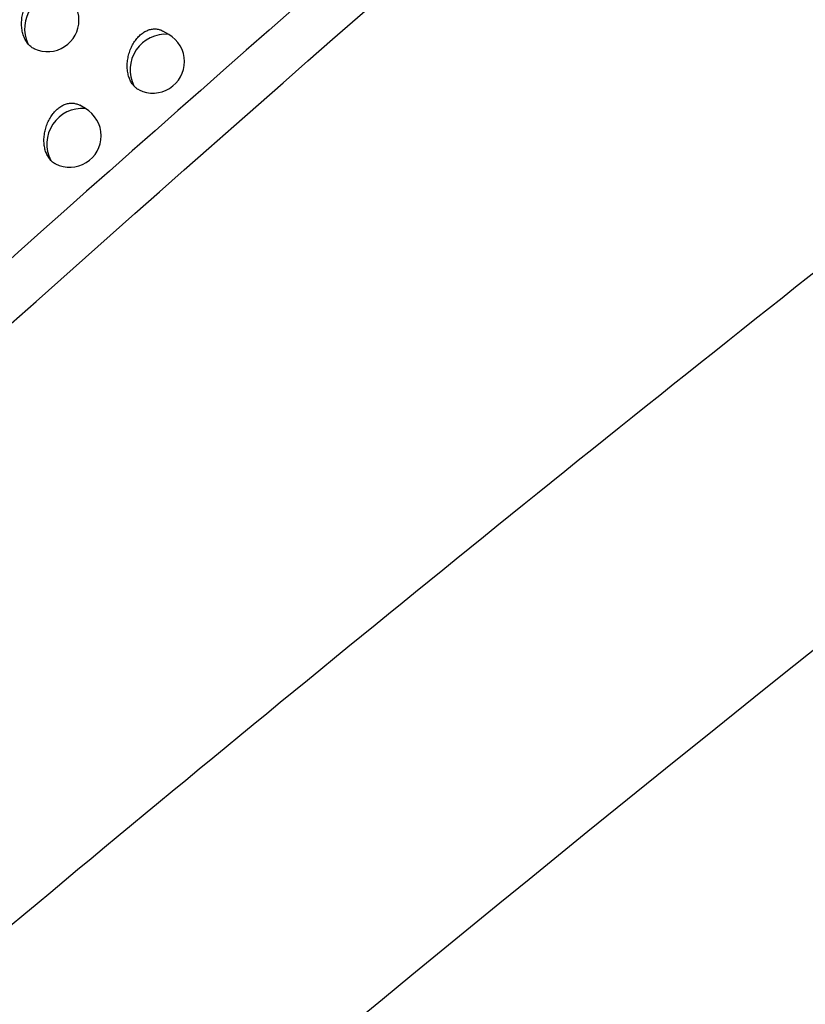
# Model space of a CAD drawing. Header units: millimetres. Extents: x -0.41 to 0.79, y -0.23 to 0.59.
# Tile 45 of 83: x 0.6535 to 0.666, y -0.0744 to -0.0588. Entities that reach past the tile are written whole.
import ezdxf

# ---------------------------------------------------------------- set-up
doc = ezdxf.new("R2010")
doc.units = ezdxf.units.MM

msp = doc.modelspace()

# ---------------------------------------------------------------- linework, layer by layer
at = {"color": 7, "linetype": 'Continuous', "lineweight": 25}
for p, q in [((0.6558743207, -0.0590221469), (0.6557834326, -0.0589696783)), ((0.6545526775, -0.0602004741), (0.6544635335, -0.0601490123))]:
    msp.add_line(p, q, dxfattribs=at)
at = {"color": 9, "linetype": 'Continuous', "lineweight": 25}
for centre, radius, start, end in [((0.6541590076, -0.058933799), 0.0005711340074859, 85.8159796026, 204.3701154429), ((0.6558291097, -0.0595874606), 0.0005671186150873, 85.4274933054, 206.5932352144), ((0.6545064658, -0.0607644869), 0.000565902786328, 85.3159976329, 207.2409167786)]:
    msp.add_arc(centre, radius, start, end, dxfattribs=at)
at = {"color": 7, "linetype": 'Continuous', "lineweight": 25}
for centre, start, end in [((0.6539506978, -0.0587972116), 0, 60.0026882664), ((0.6539506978, -0.0587972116), 245.486814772, 0), ((0.655624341, -0.0594551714), 0, 60.0026882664), ((0.655624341, -0.0594551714), 243.8395918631, 0), ((0.6543026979, -0.0606334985), 0, 60.0026882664), ((0.6543026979, -0.0606334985), 243.4522848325, 0)]:
    msp.add_arc(centre, 0.0005, start, end, dxfattribs=at)
for points, knots in [([(0.6308660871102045, -0.0929135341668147), (0.6353531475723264, -0.0887896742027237), (0.639867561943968, -0.0847546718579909), (0.6489382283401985, -0.0768749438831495), (0.6534953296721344, -0.0730287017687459), (0.6626535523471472, -0.0655243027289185), (0.6672565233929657, -0.0618646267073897), (0.6764874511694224, -0.0547461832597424), (0.681117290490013, -0.0512861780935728), (0.6904066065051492, -0.0445662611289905), (0.6950680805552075, -0.0413031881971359), (0.7043952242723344, -0.0349923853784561), (0.7090632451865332, -0.0319432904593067), (0.7230807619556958, -0.0231142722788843), (0.7324423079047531, -0.0176492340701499), (0.7418254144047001, -0.0126182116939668)], [0, 0, 0, 0, 0.125, 0.125, 0.2500000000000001, 0.2500000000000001, 0.3750000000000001, 0.3750000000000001, 0.5000000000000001, 0.5000000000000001, 0.6250000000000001, 0.6250000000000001, 0.7500000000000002, 0.7500000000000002, 1, 1, 1, 1]), ([(0.7421379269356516, -0.0180370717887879), (0.7343330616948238, -0.022246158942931), (0.7265243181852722, -0.0267632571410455), (0.7085664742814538, -0.0378559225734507), (0.6984268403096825, -0.0446400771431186), (0.6782700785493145, -0.0591704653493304), (0.6682529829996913, -0.0669166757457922), (0.6502903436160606, -0.0817641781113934), (0.6423109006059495, -0.0887108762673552), (0.6344165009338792, -0.0959373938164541)], [3.109241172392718, 3.109241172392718, 3.109241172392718, 3.109241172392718, 3.17595934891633, 3.17595934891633, 3.2629390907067, 3.2629390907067, 3.349918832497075, 3.349918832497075, 3.420469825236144, 3.420469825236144, 3.420469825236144, 3.420469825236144]), ([(0.6400296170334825, -0.0607662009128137), (0.6408729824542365, -0.0602066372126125), (0.6425531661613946, -0.0590918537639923), (0.6450644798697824, -0.0574369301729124), (0.6475567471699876, -0.0558026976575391), (0.6500300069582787, -0.054189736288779), (0.6524842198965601, -0.0525976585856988), (0.6549193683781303, -0.0510263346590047), (0.6573354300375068, -0.0494755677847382), (0.6597323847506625, -0.0479451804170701), (0.6621102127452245, -0.0464349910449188), (0.6644688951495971, -0.0449448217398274), (0.666808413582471, -0.0434744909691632), (0.6691287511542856, -0.0420238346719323), (0.6714298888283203, -0.0405926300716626), (0.6737118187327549, -0.0391808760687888), (0.6759744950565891, -0.0377877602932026), (0.6774767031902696, -0.036868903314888), (0.6782245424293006, -0.0364114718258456)], [0, 0, 0, 0, 0.0663551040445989, 0.132195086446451, 0.1975202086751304, 0.2623307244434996, 0.3266268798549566, 0.3904089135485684, 0.4536770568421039, 0.5164315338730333, 0.5786725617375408, 0.6404003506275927, 0.7016151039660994, 0.7623170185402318, 0.8225062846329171, 0.8821830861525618, 0.9413476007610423, 1, 1, 1, 1]), ([(0.6408982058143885, -0.0648598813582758), (0.6413500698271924, -0.0645041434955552), (0.6440825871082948, -0.0623529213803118), (0.6488383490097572, -0.0587664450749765), (0.6551977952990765, -0.0542179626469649), (0.6592883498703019, -0.0515120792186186), (0.6613344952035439, -0.0501585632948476)], [0, 0, 0, 0, 0.0673373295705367, 0.4072030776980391, 0.7034757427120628, 0.9999999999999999, 0.9999999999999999, 0.9999999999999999, 0.9999999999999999]), ([(0.6536387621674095, -0.0591694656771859), (0.6536337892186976, -0.0591630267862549), (0.6536238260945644, -0.0591501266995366), (0.6536101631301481, -0.059128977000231), (0.6535974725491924, -0.0591065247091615), (0.6535844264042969, -0.059079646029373), (0.6535716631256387, -0.0590478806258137), (0.6535599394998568, -0.0590105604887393), (0.6535506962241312, -0.0589710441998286), (0.6535441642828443, -0.0589299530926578), (0.6535404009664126, -0.0588877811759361), (0.6535393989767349, -0.0588446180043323), (0.6535412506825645, -0.058800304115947), (0.653545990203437, -0.0587559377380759), (0.6535534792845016, -0.0587120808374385), (0.653563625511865, -0.058668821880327), (0.6535766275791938, -0.0586256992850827), (0.653592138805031, -0.0585841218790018), (0.6536098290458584, -0.0585445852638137), (0.6536295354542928, -0.0585071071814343), (0.6536516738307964, -0.0584710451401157), (0.6536755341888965, -0.0584376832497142), (0.653700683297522, -0.0584073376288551), (0.6537269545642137, -0.0583799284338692), (0.6537549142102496, -0.0583549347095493), (0.653783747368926, -0.0583331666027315), (0.6538130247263, -0.058314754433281), (0.653842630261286, -0.0582995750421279), (0.6538730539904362, -0.0582874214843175), (0.6539036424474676, -0.0582786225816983), (0.6539340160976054, -0.0582731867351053), (0.6539641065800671, -0.0582710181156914), (0.6539941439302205, -0.0582721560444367), (0.6540237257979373, -0.0582766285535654), (0.6540524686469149, -0.0582844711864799), (0.6540788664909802, -0.0582946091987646), (0.654095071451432, -0.0583036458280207), (0.6541024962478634, -0.0583077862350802)], [0, 0, 0, 0, 0.0214272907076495, 0.0429288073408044, 0.064657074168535, 0.0864616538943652, 0.1167308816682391, 0.1472054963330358, 0.1783261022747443, 0.2096695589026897, 0.2403017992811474, 0.2711485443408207, 0.3026781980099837, 0.3344469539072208, 0.3647633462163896, 0.3952986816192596, 0.4265372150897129, 0.458024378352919, 0.487446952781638, 0.5170849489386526, 0.5474149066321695, 0.5779891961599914, 0.606374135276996, 0.6349642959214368, 0.6642077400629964, 0.693679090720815, 0.7213884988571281, 0.7492919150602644, 0.7778049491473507, 0.8065272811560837, 0.8342088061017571, 0.8620775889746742, 0.8905285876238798, 0.9191770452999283, 0.9474580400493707, 0.9759262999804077, 1, 1, 1, 1]), ([(0.6553219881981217, -0.0598413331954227), (0.6553156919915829, -0.0598339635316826), (0.655303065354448, -0.0598191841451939), (0.6552860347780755, -0.0597941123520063), (0.6552704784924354, -0.0597669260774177), (0.6552562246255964, -0.0597365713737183), (0.6552436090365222, -0.0597031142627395), (0.6552329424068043, -0.0596663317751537), (0.6552247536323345, -0.0596273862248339), (0.6552192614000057, -0.0595869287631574), (0.655216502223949, -0.0595454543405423), (0.655216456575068, -0.0595030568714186), (0.65521921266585, -0.0594595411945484), (0.6552247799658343, -0.0594159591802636), (0.6552330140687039, -0.0593728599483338), (0.6552438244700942, -0.0593303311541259), (0.6552574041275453, -0.0592879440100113), (0.6552734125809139, -0.0592469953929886), (0.6552915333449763, -0.059207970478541), (0.655311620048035, -0.0591708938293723), (0.655334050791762, -0.059135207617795), (0.6553581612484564, -0.0591020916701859), (0.6553835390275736, -0.0590718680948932), (0.6554100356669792, -0.05904447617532), (0.6554381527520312, -0.0590194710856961), (0.6554671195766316, -0.0589976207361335), (0.6554965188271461, -0.0589790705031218), (0.6555262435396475, -0.0589637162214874), (0.6555567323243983, -0.0589513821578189), (0.6555873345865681, -0.0589424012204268), (0.6556176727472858, -0.0589367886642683), (0.655647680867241, -0.058934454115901), (0.655677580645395, -0.0589354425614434), (0.6557069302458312, -0.0589397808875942), (0.655735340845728, -0.0589475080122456), (0.6557609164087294, -0.0589573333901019), (0.65577641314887, -0.0589660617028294), (0.6557832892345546, -0.0589699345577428)], [0, 0, 0, 0, 0.0260241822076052, 0.0521898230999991, 0.0787935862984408, 0.1055462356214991, 0.1350194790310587, 0.1646936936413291, 0.1950004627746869, 0.2255255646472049, 0.2552737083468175, 0.2852299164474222, 0.315847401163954, 0.3466958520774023, 0.3761883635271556, 0.4058922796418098, 0.436272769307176, 0.4668913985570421, 0.4956797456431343, 0.5246766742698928, 0.5543411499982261, 0.5842403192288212, 0.6122115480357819, 0.6403833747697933, 0.669192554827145, 0.6982236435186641, 0.7256619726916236, 0.7532920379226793, 0.7815249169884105, 0.809964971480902, 0.8373881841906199, 0.8649977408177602, 0.8931881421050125, 0.9215761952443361, 0.9494886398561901, 0.977587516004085, 1, 1, 1, 1]), ([(0.6537432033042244, -0.0592517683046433), (0.6537410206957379, -0.0592508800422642), (0.6537202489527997, -0.0592424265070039), (0.6536924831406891, -0.0592232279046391), (0.6536605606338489, -0.059195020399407), (0.6536460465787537, -0.0591780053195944), (0.6536387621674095, -0.0591694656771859)], [0, 0, 0, 0, 0.0546556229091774, 0.520154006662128, 0.7591716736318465, 1, 1, 1, 1]), ([(0.6554039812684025, -0.0599034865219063), (0.6553991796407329, -0.0599012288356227), (0.6553880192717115, -0.0598959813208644), (0.6553654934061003, -0.0598813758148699), (0.6553426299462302, -0.059863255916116), (0.6553271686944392, -0.0598468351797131), (0.6553219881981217, -0.0598413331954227)], [0, 0, 0, 0, 0.157861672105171, 0.3669161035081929, 0.7878768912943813, 1, 1, 1, 1]), ([(0.6540033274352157, -0.0610235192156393), (0.6539966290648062, -0.0610159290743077), (0.653983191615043, -0.061000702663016), (0.6539651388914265, -0.0609745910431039), (0.6539487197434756, -0.0609460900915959), (0.6539340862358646, -0.0609147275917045), (0.6539214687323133, -0.0608807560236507), (0.6539110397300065, -0.0608440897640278), (0.6539030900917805, -0.0608052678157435), (0.653897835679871, -0.0607649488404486), (0.6538953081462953, -0.0607236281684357), (0.6538954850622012, -0.0606814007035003), (0.6538984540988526, -0.060638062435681), (0.6539042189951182, -0.0605946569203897), (0.6539126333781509, -0.0605517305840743), (0.6539236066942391, -0.0605093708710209), (0.6539373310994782, -0.0604671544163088), (0.6539534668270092, -0.0604263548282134), (0.6539716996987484, -0.0603874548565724), (0.6539918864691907, -0.0603504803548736), (0.6540143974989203, -0.0603148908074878), (0.6540385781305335, -0.0602818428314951), (0.6540640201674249, -0.0602516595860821), (0.6540905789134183, -0.060224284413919), (0.6541187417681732, -0.0601992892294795), (0.6541477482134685, -0.0601774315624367), (0.6541771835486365, -0.0601588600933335), (0.6542069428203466, -0.0601434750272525), (0.6542374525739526, -0.0601311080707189), (0.6542680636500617, -0.0601220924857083), (0.6542983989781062, -0.0601164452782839), (0.6543283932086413, -0.060114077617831), (0.6543582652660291, -0.0601150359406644), (0.6543875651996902, -0.0601193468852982), (0.6544159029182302, -0.060127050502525), (0.6544412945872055, -0.0601368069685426), (0.6544566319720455, -0.0601454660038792), (0.6544633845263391, -0.060149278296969)], [0, 0, 0, 0, 0.0272938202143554, 0.0547535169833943, 0.0827293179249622, 0.1108810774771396, 0.140147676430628, 0.1696140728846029, 0.1997094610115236, 0.2300219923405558, 0.2595421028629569, 0.2892686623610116, 0.3196511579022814, 0.350262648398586, 0.3795369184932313, 0.4090207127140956, 0.4391745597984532, 0.469564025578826, 0.4981731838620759, 0.5269891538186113, 0.5564664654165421, 0.5861760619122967, 0.6140166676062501, 0.6420565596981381, 0.6707293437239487, 0.6996223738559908, 0.7269637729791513, 0.7544961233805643, 0.7826288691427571, 0.8109679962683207, 0.8382994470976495, 0.8658167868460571, 0.8939138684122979, 0.9222083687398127, 0.9500057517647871, 0.9779891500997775, 1, 1, 1, 1]), ([(0.6540793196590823, -0.0610803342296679), (0.6540739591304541, -0.0610776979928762), (0.6540574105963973, -0.0610695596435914), (0.6540315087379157, -0.0610512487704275), (0.6540127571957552, -0.0610327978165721), (0.6540033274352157, -0.0610235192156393)], [0, 0, 0, 0, 0.1923671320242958, 0.5938582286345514, 1, 1, 1, 1])]:
    msp.add_open_spline(points, degree=3, knots=knots, dxfattribs=at)
for points in [[(0.6408699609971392, -0.0750385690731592), (0.6491864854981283, -0.0672734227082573), (0.6575490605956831, -0.0598075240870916), (0.6659428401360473, -0.0526340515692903)], [(0.6636317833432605, -0.0536008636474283), (0.6558916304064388, -0.0602535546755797), (0.6481729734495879, -0.0671604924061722), (0.6404873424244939, -0.0743281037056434)]]:
    msp.add_open_spline(points, degree=3, dxfattribs=at)

doc.saveas('drawing.dxf')
